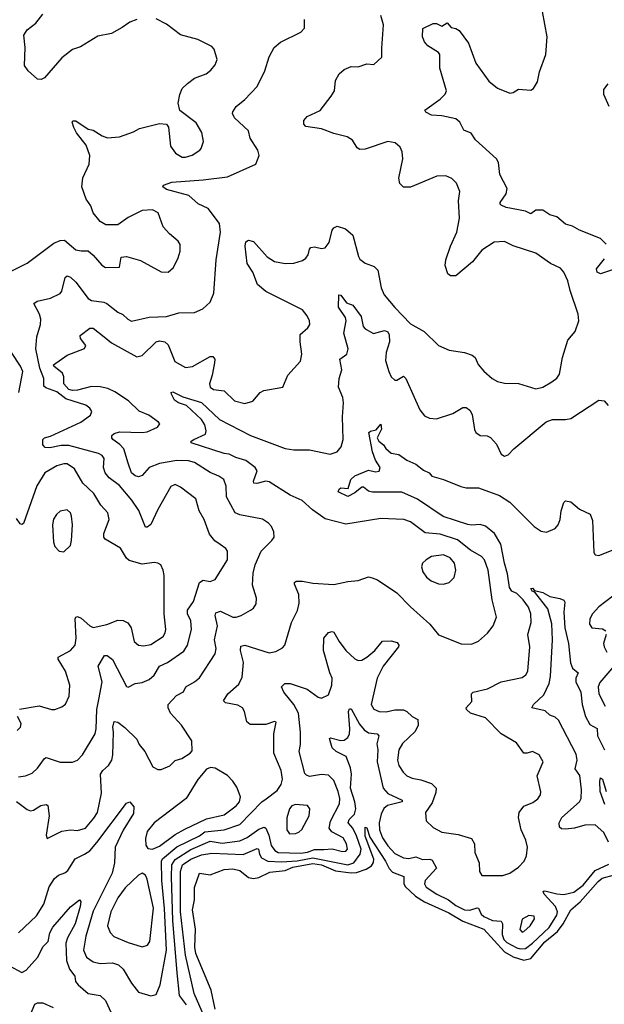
# Model space of a CAD drawing. Extents: x 1771496 to 1971148, y 471553 to 643630.
# Tile 202 of 256: x 1786403 to 1789757, y 599104 to 604754. Entities that reach past the tile are written whole.
import ezdxf

# ---------------------------------------------------------------- set-up
doc = ezdxf.new("R2010")
doc.units = 0

msp = doc.modelspace()

# ---------------------------------------------------------------- linework, layer by layer
at = {"layer": '0CON10XD'}
for points in [[(1789767.5, 603465), (1789735, 603497.5), (1789615, 603545.8), (1789575, 603568.6), (1789535, 603580), (1789485, 603622), (1789445, 603633.3), (1789405, 603660), (1789365, 603660), (1789335, 603639.2), (1789305, 603655.8), (1789195, 603675.5), (1789165, 603688.8), (1789158.8, 603695), (1789160, 603705), (1789193.5, 603755), (1789198.9, 603785), (1789158.4, 603865), (1789150.3, 603935), (1789138.8, 603955), (1789018.2, 604065), (1788992.4, 604102.4), (1788950.7, 604120.7), (1788928.5, 604165), (1788905, 604185.5), (1788825, 604201.5), (1788765, 604205.8), (1788732.7, 604222.7), (1788727.5, 604235), (1788815, 604298), (1788844.1, 604325.9), (1788851.2, 604345), (1788814.3, 604475), (1788812.5, 604555), (1788806.4, 604566.4), (1788745, 604603.9), (1788725, 604626.9), (1788714.3, 604655), (1788715.7, 604704.3), (1788775, 604731.5), (1788795, 604731.9), (1788825, 604717.5), (1788855, 604735.8), (1788879.3, 604709.3), (1788905, 604703.8), (1788925, 604691.2), (1788978.4, 604618.4), (1789020, 604505), (1789095, 604401.9), (1789145, 604360.6), (1789215, 604333.1), (1789235, 604337.1), (1789265, 604356.2), (1789335, 604348.8), (1789351.2, 604358.8), (1789373, 604397), (1789385.8, 604455), (1789422.5, 604555), (1789428.5, 604655), (1789390, 604875)], [(1786335, 603300.5), (1786445, 603356.6), (1786597.7, 603472.3), (1786635, 603486.7), (1786658.8, 603488.8), (1786725, 603434), (1786755, 603426.9), (1786795, 603427.8), (1786825, 603402.9), (1786874.5, 603344.5), (1786895, 603332.1), (1786975, 603334), (1786985, 603391.2), (1787015, 603394.4), (1787095, 603371.4), (1787215, 603308), (1787254.1, 603305.9), (1787285, 603331.2), (1787311.7, 603388.3), (1787323.4, 603426.6), (1787323.2, 603463.2), (1787312.6, 603482.6), (1787262, 603525), (1787225.8, 603565), (1787196.7, 603645), (1787165, 603662.5), (1787105, 603659.6), (1787025, 603619.2), (1786965, 603576), (1786897.7, 603577.7), (1786865, 603596.2), (1786825, 603646.2), (1786810.6, 603685), (1786784.3, 603725), (1786760, 603795), (1786764.2, 603845.8), (1786802, 603925), (1786805.8, 603975), (1786784.7, 604034.7), (1786729.2, 604105), (1786714, 604135), (1786703.3, 604165), (1786707, 604173), (1786725, 604173.3), (1786795, 604125.8), (1786825, 604120.8), (1786875, 604086.9), (1786906.5, 604076.5), (1786975, 604080.8), (1787055, 604110.8), (1787089.5, 604130.5), (1787205, 604157.5), (1787244.1, 604154.1), (1787257.1, 604137.1), (1787267.6, 604027.6), (1787297.6, 603987.6), (1787335, 603965.6), (1787355, 603964.5), (1787392.7, 603977.3), (1787435.7, 604005), (1787444.5, 604015.5), (1787456.4, 604055), (1787446.9, 604106.9), (1787415, 604162), (1787322.2, 604232.2), (1787312.2, 604275), (1787320.6, 604325), (1787335, 604358.8), (1787365, 604387.5), (1787405, 604417.5), (1787473.3, 604443.3), (1787500, 604465), (1787523.8, 604495), (1787536.2, 604525), (1787518.8, 604585), (1787505, 604600), (1787425, 604639.4), (1787325, 604667.5), (1787245, 604727.5), (1787185, 604758.2)], [(1786385, 600266.9), (1786445, 600222.2), (1786465, 600214.3), (1786482.4, 600217.6), (1786523.3, 600245), (1786555, 600250.8), (1786564.4, 600244.4), (1786572.4, 600185), (1786554, 600074), (1786560, 600055), (1786645, 600097.5), (1786695, 600105.5), (1786735, 600100.4), (1786779.4, 600115), (1786828.9, 600171.1), (1786848.2, 600205), (1786872.1, 600315), (1786867.1, 600425), (1786878.9, 600445), (1786912.2, 600475), (1786930.4, 600505), (1786936.7, 600535), (1786940, 600665), (1786937.9, 600695), (1786945, 600726.2), (1786965, 600722.9), (1787005, 600692.9), (1787074.7, 600624.7), (1787087.8, 600595), (1787120.6, 600555), (1787167, 600467), (1787195, 600451.4), (1787215, 600451.9), (1787265, 600472.5), (1787295, 600503.8), (1787332.5, 600515), (1787380, 600545), (1787391.7, 600558.3), (1787391.2, 600615), (1787330.8, 600705), (1787268.1, 600775), (1787254.4, 600805), (1787255.5, 600824.5), (1787302.5, 600875), (1787343, 600897), (1787356, 600925), (1787406.5, 600953.5), (1787433.6, 600976.4), (1787524.4, 601115), (1787530.5, 601145), (1787519.6, 601195), (1787537, 601275), (1787524.6, 601335), (1787528.8, 601351.2), (1787555, 601360), (1787624.7, 601324.7), (1787644.6, 601325.4), (1787673.8, 601335), (1787726.2, 601365), (1787743.3, 601376.7), (1787758.7, 601401.3), (1787760.8, 601435), (1787738.8, 601508.8), (1787742.1, 601577.9), (1787754.6, 601625), (1787787.8, 601705), (1787850, 601765), (1787862, 601785), (1787860, 601815), (1787847.5, 601845), (1787830, 601865), (1787795, 601887.5), (1787665, 601912.3), (1787638.1, 601925), (1787590, 602015), (1787586.9, 602076.9), (1787574.6, 602114.6), (1787545.3, 602135.3), (1787495, 602155.5), (1787405, 602212.8), (1787372.1, 602222.1), (1787305, 602224.8), (1787205, 602207.4), (1787145, 602184.6), (1787105, 602137.8), (1787085, 602130), (1787065, 602137.3), (1787045, 602154.5), (1787025, 602210), (1787000.5, 602290.5), (1786977.1, 602317.1), (1786937.8, 602345), (1786930.6, 602355), (1786932.2, 602367.8), (1786945, 602379.2), (1786975, 602389.5), (1787105, 602384.6), (1787135, 602389.5), (1787193.3, 602415), (1787206.1, 602433.9), (1787200, 602445), (1787143.3, 602485), (1787087.9, 602507.9), (1787027.3, 602567.3), (1786949.1, 602619.1), (1786908.1, 602638.1), (1786865, 602647.8), (1786815, 602649.5), (1786735, 602628), (1786705, 602626.1), (1786685, 602632.7), (1786656.5, 602665), (1786655.9, 602705), (1786648.9, 602725), (1786598.8, 602765), (1786597, 602773), (1786675, 602828.6), (1786775, 602866.7), (1786781.2, 602885), (1786750.8, 602925), (1786748.8, 602941.2), (1786805, 602984), (1786825, 602984.2), (1786888.1, 602935), (1786929.7, 602899.8), (1787075, 602818.5), (1787105, 602827.5), (1787185, 602904.7), (1787205, 602910.2), (1787235.3, 602905.3), (1787255, 602887.5), (1787293.3, 602793.3), (1787355, 602758.8), (1787395, 602763.6), (1787495, 602820.6), (1787511.2, 602821.2), (1787521.9, 602805), (1787520.9, 602785), (1787507.8, 602715), (1787491.1, 602665), (1787495.7, 602645), (1787515, 602631.9), (1787575, 602623.3), (1787635, 602566.5), (1787695, 602550.9), (1787740, 602565), (1787782, 602615), (1787803.4, 602626.6), (1787912.5, 602645), (1787940.8, 602715), (1788014.4, 602795), (1788021.1, 602835), (1788011.9, 602905), (1788012, 602948), (1788056.2, 602985), (1788067.5, 603005), (1788065.7, 603025), (1788052.2, 603055), (1788025, 603089.4), (1787815, 603194.2), (1787767.5, 603235), (1787740.8, 603305), (1787708.8, 603355), (1787696, 603455), (1787701.2, 603478.8), (1787715, 603488), (1787745, 603481.4), (1787823.6, 603393.6), (1787865, 603366.4), (1787925, 603355.4), (1787975, 603357.1), (1788025, 603371.5), (1788044.2, 603385), (1788057.5, 603405), (1788065, 603437.5), (1788074.1, 603445.9), (1788095, 603450.8), (1788135, 603440.8), (1788156.2, 603445), (1788177.5, 603475), (1788195, 603546.7), (1788205, 603560), (1788225, 603569.2), (1788272.9, 603552.9), (1788315, 603517.5), (1788346.2, 603395), (1788355, 603380), (1788385.9, 603355.9), (1788437, 603337), (1788457.3, 603317.3), (1788475.9, 603215.9), (1788494, 603175), (1788555, 603102), (1788645, 603009.2), (1788723.8, 602963.8), (1788805, 602884.4), (1788866.6, 602856.6), (1788955, 602844.3), (1788998.6, 602828.6), (1789016, 602815), (1789034, 602775), (1789065, 602738), (1789114.6, 602694.6), (1789145, 602678.6), (1789185, 602668.6), (1789265, 602665.6), (1789365, 602635.6), (1789404.5, 602645.5), (1789456.2, 602675), (1789485, 602696.2), (1789500.3, 602719.7), (1789518.1, 602815), (1789548.1, 602915), (1789590.8, 602965), (1789611.4, 603025), (1789607.7, 603065), (1789560.5, 603200.5), (1789547.8, 603255), (1789525, 603304.4), (1789505, 603328.8), (1789449.2, 603355), (1789365, 603414.4), (1789235, 603455.6), (1789185, 603481.1), (1789125, 603477.5), (1789055, 603431.4), (1789000.6, 603365), (1788905, 603283.8), (1788875, 603284), (1788860, 603295), (1788844.2, 603344.2), (1788847.1, 603375), (1788874.4, 603455), (1788911.1, 603535), (1788926.7, 603615), (1788921.4, 603715), (1788927.6, 603767.6), (1788909.2, 603815), (1788882.2, 603842.2), (1788847.5, 603857.5), (1788795.6, 603855.6), (1788645, 603792), (1788605, 603792), (1788584.4, 603814.4), (1788578.6, 603845), (1788600.8, 603955), (1788598, 603995), (1788585, 604022.5), (1788557.3, 604047.3), (1788515, 604055.8), (1788385, 604010.8), (1788355, 604010), (1788338.3, 604018.3), (1788312.7, 604062.7), (1788282.2, 604082.2), (1788205, 604100.8), (1788135, 604127.2), (1788045, 604142), (1788034, 604155), (1788033.8, 604175), (1788051.3, 604198.7), (1788126.8, 604233.2), (1788190, 604315), (1788208.8, 604345), (1788214.2, 604405), (1788235, 604444), (1788265, 604468.8), (1788305, 604486), (1788345, 604484), (1788395, 604500), (1788435, 604496.7), (1788480.7, 604539.3), (1788481.2, 604591.2), (1788490, 604725), (1788475, 604777.5)], [(1786395, 600409.2), (1786435, 600414.6), (1786475, 600431.1), (1786505, 600458.1), (1786544.7, 600515.3), (1786555, 600520.6), (1786635, 600494.2), (1786705, 600494.2), (1786734.5, 600505.5), (1786763.3, 600535), (1786835, 600656), (1786841.3, 600685), (1786845.3, 600795), (1786857.7, 600852.3), (1786875.3, 600955), (1786853.5, 601045), (1786888.8, 601105), (1786905, 601105.6), (1786935, 601083.1), (1787015, 600927.5), (1787025, 600923.8), (1787065, 600944.2), (1787105, 600950.5), (1787145, 600968.5), (1787175, 600992.9), (1787205, 601043.3), (1787251.4, 601065), (1787345, 601130), (1787366.2, 601165), (1787388.2, 601255), (1787384.1, 601305), (1787366, 601345), (1787366.1, 601365), (1787399.2, 601415), (1787435, 601523.8), (1787455, 601537.8), (1787495, 601530.4), (1787525, 601541.9), (1787594.3, 601655), (1787595.8, 601705), (1787585, 601720), (1787552.5, 601742.5), (1787522.8, 601762.8), (1787492.6, 601802.6), (1787460.6, 601885), (1787433.1, 601935), (1787412.9, 602005), (1787325, 602072), (1787295, 602086), (1787270, 602075), (1787195, 601942.5), (1787155, 601857.1), (1787135, 601841.4), (1787125, 601841.2), (1787086.7, 601936.7), (1787046.6, 601996.6), (1786975, 602080), (1786915.3, 602125.3), (1786893.8, 602153.8), (1786883.8, 602185), (1786886.9, 602235), (1786875, 602252.5), (1786853.9, 602263.9), (1786685, 602310.2), (1786640, 602310), (1786575, 602296.2), (1786548.9, 602298.9), (1786534.5, 602314.5), (1786535.6, 602344.4), (1786545.6, 602354.4), (1786580, 602365), (1786754.4, 602445), (1786808.6, 602485), (1786817.1, 602505), (1786805.7, 602525), (1786781.2, 602541.2), (1786668.2, 602578.2), (1786615, 602618.8), (1786552.2, 602642.2), (1786541.9, 602651.9), (1786541.3, 602695), (1786518.6, 602755), (1786496.2, 602865), (1786501.1, 602935), (1786521.5, 603005), (1786523.8, 603035), (1786515.9, 603065), (1786484.5, 603125.5), (1786502.2, 603137.8), (1786580, 603155), (1786635, 603182), (1786645, 603196.7), (1786663.3, 603275), (1786675, 603284.2), (1786695, 603276.9), (1786725, 603248.1), (1786795, 603154.3), (1786815, 603143.3), (1786885, 603132.9), (1786902.9, 603125), (1786965.8, 603075), (1786995, 603061.4), (1787024, 603035), (1787045, 603024.5), (1787145, 603046.5), (1787245, 603050.8), (1787315, 603071.5), (1787405, 603074.3), (1787453.8, 603095), (1787495, 603133.8), (1787515.7, 603185), (1787530.5, 603375), (1787555.5, 603535), (1787548.9, 603585), (1787485, 603670.6), (1787426.9, 603696.9), (1787373.1, 603745), (1787245, 603780), (1787223.8, 603795), (1787227.5, 603805), (1787275, 603822.2), (1787455.3, 603834.7), (1787595, 603853.1), (1787756.7, 603925), (1787777.5, 603975), (1787768.8, 604005), (1787725.7, 604075), (1787715, 604115.8), (1787635, 604190), (1787624.2, 604215), (1787625.8, 604225), (1787644.6, 604255.4), (1787695, 604296), (1787765, 604371.2), (1787810.2, 604459.8), (1787835, 604541.2), (1787861.9, 604595), (1787898.8, 604625), (1788015, 604682.5), (1788036.2, 604705), (1788037.1, 604755)], [(1787075, 604755.6), (1787035, 604739.4), (1786990.9, 604709.1), (1786930, 604675), (1786851.4, 604658.6), (1786752.4, 604597.6), (1786705, 604583.1), (1786645, 604535.5), (1786545, 604420.6), (1786525, 604410), (1786505, 604412.7), (1786451, 604461), (1786430.2, 604490.2), (1786434.4, 604594.4), (1786427.1, 604665), (1786445.8, 604695), (1786495.4, 604734.6), (1786535.6, 604785)], [(1789785.4, 604255.4), (1789754.4, 604325), (1789755, 604352.5), (1789778.8, 604385)], [(1789815, 603321.9), (1789735, 603296), (1789716.2, 603305), (1789712.9, 603325), (1789757.4, 603382.6)], [(1786395, 599514.3), (1786498.5, 599611.5), (1786541.5, 599678.5), (1786571.5, 599778.5), (1786602.2, 599825), (1786625, 599845.5), (1786661.4, 599858.6), (1786678.5, 599871.5), (1786721.6, 599938.4), (1786775.2, 599964.8), (1786805, 599985.4), (1786845, 600032.5), (1787015, 600258.8), (1787035, 600266.2), (1787057.8, 600237.8), (1787055, 600198.8), (1786997.2, 600102.7), (1786950, 600005), (1786946.7, 599915), (1786933.9, 599856.1), (1786825, 599638.9), (1786781.4, 599495), (1786769.3, 599415), (1786786.5, 599375), (1786825, 599346.9), (1786865, 599337.5), (1786935, 599342.7), (1786970.4, 599330.4), (1786996.2, 599305), (1787044, 599226), (1787085, 599174.2), (1787155, 599153.1), (1787185, 599160.8), (1787208.9, 599215), (1787244.8, 599415), (1787233.9, 599653.9), (1787218, 599815), (1787215.5, 599924.5), (1787221.5, 599938.5), (1787305, 600007.3), (1787435, 600071), (1787465.6, 600094.4), (1787575.9, 600104.1), (1787665, 600136.2), (1787791.5, 600265), (1787817.2, 600282.8), (1787880.2, 600329.8), (1787903.1, 600365), (1787911.1, 600395), (1787903.8, 600445), (1787860.7, 600545), (1787861.5, 600655), (1787873.6, 600723.6), (1787865, 600727.5), (1787815, 600708.6), (1787725, 600709.4), (1787705.8, 600725), (1787692.5, 600785), (1787681.2, 600805), (1787655, 600820.6), (1787583.8, 600833.8), (1787572, 600845), (1787597.5, 600885), (1787659.2, 600940.8), (1787679.2, 600980.8), (1787686.9, 601065), (1787668.9, 601135), (1787671.4, 601158.6), (1787695, 601165.4), (1787835, 601120.9), (1787872, 601128), (1787910.7, 601149.3), (1787924.3, 601165), (1787961.4, 601295), (1787996.6, 601363.4), (1788006.6, 601406.6), (1788003.6, 601455), (1787979.4, 601515), (1787980, 601525), (1787988.9, 601531.1), (1788025, 601532.9), (1788085, 601520.9), (1788205, 601512.5), (1788285, 601530), (1788345, 601536), (1788404.1, 601555.9), (1788425, 601552), (1788455, 601538.8), (1788567.1, 601465), (1788644.3, 601385), (1788755.8, 601285), (1788805, 601224.4), (1788935, 601172.5), (1788995, 601171.2), (1789035, 601188), (1789086.1, 601233.9), (1789120, 601275), (1789138.6, 601325), (1789112.9, 601425), (1789090.7, 601595), (1789069.4, 601655), (1789053.1, 601673.1), (1788990.1, 601710.1), (1788915, 601770), (1788815, 601801.9), (1788729.7, 601809.7), (1788645, 601871.8), (1788606.4, 601886.4), (1788475, 601891.8), (1788275, 601860), (1788155, 601890.5), (1788082.2, 601942.2), (1788024, 601994), (1787955.3, 602025.3), (1787835, 602102.7), (1787815, 602106.2), (1787762.6, 602092.6), (1787746.2, 602095), (1787743.9, 602105), (1787765.4, 602165), (1787753.5, 602185), (1787700.5, 602225), (1787642, 602242), (1787605, 602260.6), (1787575, 602264.7), (1787387.5, 602325), (1787387.5, 602335), (1787401.4, 602345), (1787469.2, 602375), (1787473.3, 602395), (1787465, 602428.8), (1787445, 602460), (1787359.3, 602539.3), (1787313.3, 602555), (1787290.3, 602570.3), (1787273.3, 602605), (1787272.5, 602615), (1787281.2, 602618.8), (1787338.9, 602588.9), (1787445, 602557.5), (1787550.1, 602460.1), (1787727.8, 602367.8), (1787925, 602293.8), (1787975, 602286.4), (1788065, 602285.4), (1788185, 602260.6), (1788225, 602274.2), (1788246.5, 602303.5), (1788258.1, 602345), (1788254.5, 602475), (1788260.5, 602555), (1788256.2, 602586.2), (1788232.9, 602645), (1788235.8, 602695), (1788252, 602745), (1788239.5, 602805), (1788278.9, 602835), (1788287.9, 602865), (1788262.2, 602955), (1788276.7, 603026.7), (1788271.4, 603045), (1788232.7, 603105), (1788234.2, 603175.8), (1788245, 603173.3), (1788278.6, 603128.6), (1788315, 603115.6), (1788361.6, 603051.6), (1788374.2, 602994.2), (1788385, 602980), (1788433.6, 602953.6), (1788495, 602970), (1788515, 602963.5), (1788523.4, 602945), (1788524.7, 602905.3), (1788505.4, 602845), (1788501.7, 602798.3), (1788520, 602735), (1788535, 602704), (1788555, 602686.2), (1788567.5, 602685), (1788605, 602708.8), (1788619.2, 602695), (1788699.4, 602515), (1788725, 602480), (1788755, 602467.1), (1788795, 602462.9), (1788888.8, 602495), (1788945, 602528), (1788965, 602529.2), (1788985, 602514), (1788998.3, 602488.3), (1789011.7, 602401.7), (1789020, 602385), (1789045, 602368.8), (1789085, 602366), (1789105, 602356.2), (1789138.7, 602318.7), (1789165, 602260), (1789185, 602250), (1789205, 602256.7), (1789238.3, 602291.7), (1789423.8, 602446.2), (1789460.6, 602459.4), (1789535, 602458.9), (1789564.5, 602465.5), (1789725, 602570), (1789755.9, 602565.9), (1789780.3, 602540.3)], [(1786397.1, 602615), (1786420, 602735), (1786408.1, 602765), (1786355, 602843.3)], [(1789393.2, 600323.2), (1789371.4, 600415), (1789405.8, 600495), (1789383.8, 600535), (1789345, 600554.3), (1789315, 600544.4), (1789294.5, 600544.5), (1789253.8, 600603.8), (1789165, 600655.5), (1789075, 600748), (1788990, 600775), (1788966, 600795), (1788964, 600805), (1788997.9, 600842.1), (1788995.8, 600885), (1789003.8, 600895), (1789086.2, 600915), (1789165.5, 600954.5), (1789285, 600980), (1789306.2, 600995), (1789318, 601015), (1789330.5, 601155), (1789318.5, 601225), (1789337.9, 601295), (1789334.7, 601345), (1789322.8, 601382.8), (1789291.8, 601425), (1789255, 601461.1), (1789226.7, 601475), (1789212.6, 601495), (1789201.9, 601575), (1789184, 601635), (1789163.4, 601745), (1789127.3, 601805), (1789075, 601848), (1789045, 601857.9), (1788995, 601852.7), (1788975, 601856.5), (1788833.5, 601903.5), (1788685, 602001.8), (1788595, 602043.5), (1788427.1, 602042.9), (1788405, 602048.9), (1788375, 602071.4), (1788365, 602070.6), (1788325, 602038.8), (1788285, 602017.8), (1788230, 602045), (1788235, 602060), (1788245, 602066.7), (1788287, 602063), (1788302.7, 602115), (1788325, 602136.8), (1788405, 602168.2), (1788445, 602160), (1788465, 602163.8), (1788472, 602185), (1788445, 602225.8), (1788427.2, 602275), (1788405.4, 602384.6), (1788415, 602392.7), (1788448.9, 602401.1), (1788475, 602432.5), (1788479.2, 602405), (1788454.3, 602355), (1788464.2, 602335), (1788490, 602315), (1788503.2, 602293.2), (1788535, 602265.7), (1788578.9, 602258.9), (1788625, 602226.7), (1788675, 602203.8), (1788719.5, 602169.5), (1788753, 602153), (1788767.5, 602135), (1788835, 602116), (1788934.7, 602074.7), (1788965, 602068.5), (1789035, 602067.5), (1789155, 602022.9), (1789214.8, 601984.8), (1789355, 601845.6), (1789395, 601818.6), (1789425, 601813.8), (1789475, 601834), (1789492.5, 601855), (1789503.4, 601886.6), (1789510.6, 601935), (1789525, 601982.5), (1789535, 601993.3), (1789565, 601987.5), (1789615, 601945.8), (1789675.7, 601915.7), (1789689.5, 601879.5), (1789697, 601697), (1789705, 601682.5), (1789725, 601680), (1789807.9, 601712.1)], [(1786401.7, 600798.3), (1786515, 600815.8), (1786585, 600796), (1786605, 600796.2), (1786645, 600810), (1786665, 600826.7), (1786687.4, 600872.6), (1786689.5, 600935), (1786664.6, 601015), (1786622.9, 601085), (1786622.5, 601095), (1786695, 601134.4), (1786720.6, 601165), (1786726.2, 601205), (1786720, 601315), (1786724, 601325), (1786735, 601329.2), (1786755, 601320.6), (1786804.4, 601275), (1786825, 601266.2), (1786902.9, 601282.9), (1786965, 601307.8), (1786996.2, 601306.2), (1787023.6, 601293.6), (1787042.2, 601265), (1787060, 601185), (1787085, 601164.5), (1787115, 601161.1), (1787155, 601168.6), (1787225, 601214.4), (1787237.7, 601235), (1787241.2, 601255), (1787230.9, 601345), (1787230.8, 601565), (1787226, 601595), (1787213.3, 601625), (1787195, 601636), (1787175, 601639.2), (1787105, 601628.6), (1787030.9, 601650.9), (1787015, 601664.2), (1786980.7, 601720.7), (1786892.6, 601772.6), (1786885.5, 601785), (1786886.2, 601805), (1786915.5, 601885), (1786908.9, 601925), (1786867.3, 601967.3), (1786828.8, 602035), (1786765.4, 602095), (1786717.3, 602177.3), (1786674.6, 602204.6), (1786655, 602206.2), (1786615, 602193.8), (1786546.6, 602153.4), (1786500.8, 602079.2), (1786425, 601863.3), (1786415, 601856.2), (1786405, 601861.2), (1786385, 601891.2)], [(1786655, 601700), (1786693.6, 601736.4), (1786700, 601765), (1786705.7, 601855), (1786700, 601905), (1786693.3, 601925), (1786675, 601941.2), (1786635, 601933.3), (1786613.3, 601915), (1786597, 601887), (1786590.8, 601855), (1786596.7, 601755), (1786605, 601730), (1786630, 601705), (1786655, 601700)], [(1788835, 601514.4), (1788866.2, 601523.8), (1788895, 601553.8), (1788904.6, 601595), (1788896.9, 601635), (1788872.2, 601665), (1788835, 601683.2), (1788766, 601674), (1788734.2, 601655), (1788714.3, 601635), (1788708.6, 601615), (1788715.7, 601585), (1788737.1, 601555), (1788763.9, 601533.9), (1788805, 601516.7), (1788835, 601514.4)], [(1789781.5, 600035), (1789755, 600089.2), (1789705, 600133.1), (1789645, 600132.7), (1789585.3, 600114.7), (1789535, 600108.2), (1789511.1, 600111.1), (1789500, 600120), (1789498.1, 600145), (1789513.1, 600175), (1789615.6, 600265), (1789624.5, 600285.5), (1789625.9, 600335), (1789616.4, 600416.4), (1789590, 600455), (1789601.6, 600505), (1789595, 600540), (1789495, 600734.4), (1789475, 600750.8), (1789443.8, 600763.8), (1789417, 600787), (1789342, 600805), (1789351.2, 600825), (1789411.1, 600878.9), (1789440.5, 600945), (1789448.9, 600985), (1789459.1, 601195), (1789456.7, 601286.7), (1789432.5, 601372.5), (1789358.8, 601468.8), (1789343.8, 601475), (1789335, 601490), (1789345, 601492.5), (1789357.5, 601477.5), (1789405, 601466.5), (1789445, 601444.6), (1789502.7, 601432.7), (1789525, 601422), (1789531.2, 601411.2), (1789525.2, 601354.8), (1789530.6, 601265), (1789552, 601175), (1789563.3, 601063.3), (1789575, 601032.7), (1789608.1, 601005), (1789594.2, 600975.8), (1789593.1, 600955), (1789622.2, 600895), (1789629.5, 600825), (1789649.3, 600755), (1789675, 600708.8), (1789716.6, 600686.6), (1789718.1, 600645), (1789757.8, 600565)], [(1789805.8, 601445), (1789725, 601385.6), (1789690, 601345), (1789674.4, 601315), (1789672.9, 601285), (1789686, 601265), (1789747.5, 601257.5), (1789766.6, 601246.6)], [(1787360.5, 599100.5), (1787319, 599155), (1787307.1, 599285), (1787280.7, 599585), (1787274.6, 599835), (1787274.8, 599905), (1787294.1, 599935), (1787385, 599992.9), (1787495, 600039.8), (1787565, 600029), (1787665, 600041.5), (1787708.3, 600061.7), (1787775, 600108.6), (1787805, 600120.4), (1787815.2, 600115.2), (1787831.6, 600075), (1787845.7, 600015), (1787867.3, 599987.3), (1787885, 599975.2), (1788015, 599970.9), (1788055, 599977.5), (1788095, 599993.1), (1788147.5, 599992.5), (1788195, 599996.6), (1788255, 599979.8), (1788275, 599983.2), (1788283.5, 599995), (1788278.8, 600025), (1788258.5, 600058.5), (1788193.7, 600093.7), (1788178.1, 600115), (1788185.3, 600155), (1788238.4, 600255), (1788238.9, 600285), (1788229.5, 600325), (1788205, 600388.1), (1788175, 600418.1), (1788135, 600423.3), (1788065, 600411.8), (1788047.9, 600417.9), (1788038.7, 600428.7), (1788006.2, 600555), (1788014.6, 600595), (1788014.1, 600665), (1788001.8, 600775), (1787975.9, 600825), (1787917.5, 600895), (1787904, 600925), (1787923.3, 600945), (1787955, 600945.4), (1788052.5, 600912.5), (1788115, 600865.6), (1788135, 600860), (1788175, 600880), (1788194.6, 600935.4), (1788196.4, 600975), (1788182.5, 601005), (1788146.1, 601135), (1788147.5, 601205), (1788175, 601236.7), (1788195, 601242.9), (1788205, 601238.8), (1788235.6, 601185), (1788273.5, 601135), (1788325, 601086.7), (1788345, 601077.5), (1788365, 601078.9), (1788395, 601095.4), (1788441.1, 601135), (1788485, 601188.6), (1788535, 601190), (1788569.1, 601179.1), (1788578.8, 601165), (1788576, 601155), (1788487.8, 601045), (1788453.3, 600975), (1788418.9, 600825), (1788435, 600797.1), (1788465, 600784.5), (1788505, 600781.8), (1788555, 600793.5), (1788605, 600794.4), (1788625, 600784.4), (1788654, 600755), (1788687.3, 600737.3), (1788688.2, 600705), (1788671.4, 600668.6), (1788599.6, 600600.4), (1788577.8, 600565), (1788570.4, 600505), (1788577.8, 600475), (1788603.1, 600435), (1788625, 600415.6), (1788655, 600401.5), (1788705, 600391.5), (1788765, 600370.4), (1788791.5, 600345), (1788790.6, 600319.4), (1788770.2, 600259.8), (1788731.4, 600205), (1788735.8, 600155.8), (1788775, 600119.2), (1788825, 600091.9), (1788918.3, 600078.3), (1788995.7, 600055.7), (1789012, 600025), (1789014.2, 599975), (1789038.6, 599915), (1789041.2, 599865), (1789055, 599843.3), (1789175, 599843.3), (1789215, 599856.2), (1789265, 599891.2), (1789296.7, 599925), (1789310, 599955), (1789315.7, 600005), (1789306.5, 600045), (1789280.4, 600105), (1789265.6, 600175), (1789268.9, 600205), (1789295, 600241.4), (1789347.2, 600262.8), (1789375, 600282.5), (1789390.6, 600305), (1789393.2, 600323.2)], [(1789767.5, 601225), (1789752.2, 601175), (1789755.5, 601155.5), (1789772, 601125)], [(1789811.5, 601045), (1789731.2, 600951.2), (1789722.1, 600925), (1789725.5, 600885), (1789762.2, 600815)], [(1787489.2, 598969.2), (1787403.2, 599165), (1787353.8, 599385), (1787325.4, 599635), (1787325.4, 599865), (1787336.6, 599903.4), (1787385, 599937.1), (1787445, 599961.8), (1787505, 599971), (1787685, 599964.4), (1787765, 599998.8), (1787773.5, 599993.5), (1787779.1, 599965), (1787791, 599945), (1787826.1, 599926.1), (1787905, 599921.7), (1787995, 599926.8), (1788085, 599944.4), (1788285, 599905.1), (1788320, 599915), (1788356.6, 599965), (1788362, 599995), (1788335, 600070), (1788314, 600114), (1788287.6, 600145), (1788293.6, 600165), (1788323.2, 600195), (1788330.6, 600225), (1788325.5, 600265), (1788300.3, 600345), (1788306.7, 600425), (1788301.7, 600461.7), (1788275.4, 600525), (1788218.5, 600555), (1788195.5, 600575), (1788180.5, 600629.5), (1788187, 600633), (1788245, 600617.2), (1788265, 600620.3), (1788285.3, 600635), (1788294.7, 600655), (1788297.1, 600685), (1788289.5, 600785), (1788295, 600798.8), (1788305, 600800), (1788352.2, 600712.2), (1788379.5, 600679.5), (1788405, 600661.2), (1788453.8, 600655), (1788463.1, 600645), (1788451.2, 600598.8), (1788458.1, 600565), (1788453, 600495), (1788488.4, 600345), (1788515, 600314.3), (1788596.9, 600275), (1788597.8, 600265), (1788513.6, 600245), (1788492.5, 600227.5), (1788476.5, 600195), (1788465.5, 600145), (1788466.7, 600105), (1788485, 600059.6), (1788515, 600014.1), (1788555, 599969.3), (1788605, 599944.7), (1788635, 599939.7), (1788675, 599949.7), (1788714.7, 599934.7), (1788756.5, 599936.5), (1788770.4, 599930.4), (1788793.6, 599885), (1788730, 599815), (1788725.5, 599795), (1788735, 599775.7), (1788796.9, 599735), (1788864, 599704), (1788905, 599671.1), (1788955, 599646.8), (1788985, 599644.3), (1789028.2, 599658.2), (1789035.2, 599655.2), (1789050.2, 599620.2), (1789065, 599607.7), (1789115, 599584.8), (1789165, 599580.7), (1789172.3, 599565), (1789170.2, 599505), (1789181.5, 599475), (1789197.9, 599457.9), (1789255, 599427.8), (1789275, 599421.5), (1789304.3, 599425), (1789345, 599454.1), (1789440.8, 599545), (1789484, 599615), (1789488.3, 599635), (1789477.5, 599665), (1789412, 599735), (1789407, 599753), (1789415, 599755.9), (1789485, 599737), (1789525, 599733), (1789582.6, 599747.4), (1789635, 599787.6), (1789705, 599872.4), (1789782.3, 599907.7)], [(1786388.8, 600675), (1786407.1, 600695), (1786410.8, 600715), (1786389.2, 600755)], [(1787165, 599994.5), (1787205, 600010.7), (1787295, 600077.9), (1787350.5, 600109.5), (1787475, 600168.9), (1787575, 600191.6), (1787645, 600242.1), (1787664.5, 600265), (1787670, 600295), (1787649.1, 600349.1), (1787626, 600385), (1787595, 600416), (1787525, 600458.8), (1787497, 600463), (1787475, 600452.5), (1787425.6, 600394.4), (1787357.3, 600285), (1787175.2, 600144.8), (1787134.7, 600095), (1787124.6, 600055), (1787126.2, 600016.2), (1787137.5, 599997.5), (1787165, 599994.5)], [(1789761, 600251), (1789734.2, 600325), (1789730.6, 600385), (1789735, 600402.5), (1789747.5, 600395), (1789767.1, 600325)], [(1787951.3, 600081.3), (1787985, 600083.1), (1788005, 600091.4), (1788022.3, 600107.7), (1788063.1, 600185), (1788067.1, 600225), (1788054.3, 600244.3), (1787985, 600250.6), (1787965, 600242.5), (1787950, 600225), (1787936.3, 600173.7), (1787935.6, 600105), (1787951.3, 600081.3)], [(1787523.9, 599075), (1787501.1, 599185), (1787412.9, 599395), (1787408.4, 599431.6), (1787412.2, 599535), (1787393.6, 599645), (1787405, 599703.8), (1787406.2, 599775), (1787435, 599856), (1787495, 599846.7), (1787575, 599877.1), (1787625, 599880.5), (1787665, 599871.5), (1787715, 599832.2), (1787745, 599825.6), (1787775, 599830.6), (1787837.7, 599862.3), (1787925, 599871), (1787970, 599890), (1788085, 599912.7), (1788135, 599904), (1788215, 599870), (1788305, 599858.5), (1788335, 599859.5), (1788391.4, 599878.6), (1788421.1, 599898.9), (1788432.2, 599917.7), (1788434.1, 599935.9), (1788385, 600068.6), (1788385, 600121.2), (1788395, 600116.7), (1788412, 600062), (1788502, 599925), (1788523.3, 599883.3), (1788542.1, 599862.1), (1788607.6, 599837.6), (1788607, 599797), (1788615, 599779.1), (1788674.7, 599724.7), (1788725, 599692.7), (1788865, 599628.2), (1788945, 599581.2), (1789065.4, 599535), (1789184.8, 599404.8), (1789235, 599376.2), (1789295, 599356.8), (1789335, 599367), (1789415, 599463), (1789488.5, 599521.5), (1789522.1, 599565), (1789565, 599646.4), (1789618.5, 599691.5), (1789721.4, 599808.6), (1789745, 599827.9), (1789886.2, 599865)], [(1787105, 599434.5), (1787136, 599444), (1787149.5, 599465), (1787170, 599655), (1787135, 599821.2), (1787124.5, 599844.5), (1787105, 599855.8), (1787085, 599844.2), (1787008.3, 599771.7), (1786965, 599714.5), (1786924.7, 599635), (1786906.8, 599555), (1786921.5, 599515), (1786943.2, 599493.2), (1787025, 599458.8), (1787105, 599434.5)], [(1786345, 599323.8), (1786415, 599286.7), (1786439.8, 599300.2), (1786505, 599372.7), (1786537.6, 599435), (1786565.6, 599464.4), (1786575, 599514.2), (1786592.7, 599547.3), (1786695, 599663.3), (1786745, 599703.3), (1786753.6, 599693.6), (1786750.5, 599665), (1786721.3, 599565), (1786676.1, 599485), (1786666.6, 599455), (1786671.5, 599355), (1786688.7, 599305), (1786718.2, 599265), (1786723.5, 599235), (1786737.8, 599215), (1786795, 599165.6), (1786863.7, 599153.7), (1786894.3, 599125), (1786927.8, 599055)], [(1789285, 599517.1), (1789295, 599521.5), (1789332.7, 599555), (1789357.1, 599595), (1789355, 599608.8), (1789325, 599614.2), (1789286.8, 599593.2), (1789272.9, 599532.9), (1789285, 599517.1)], [(1786458.7, 599031.3), (1786490, 599105), (1786505, 599112.9), (1786535, 599112.5), (1786595, 599085.6)]]:
    msp.add_lwpolyline(points, dxfattribs=at)

doc.saveas('drawing.dxf')
